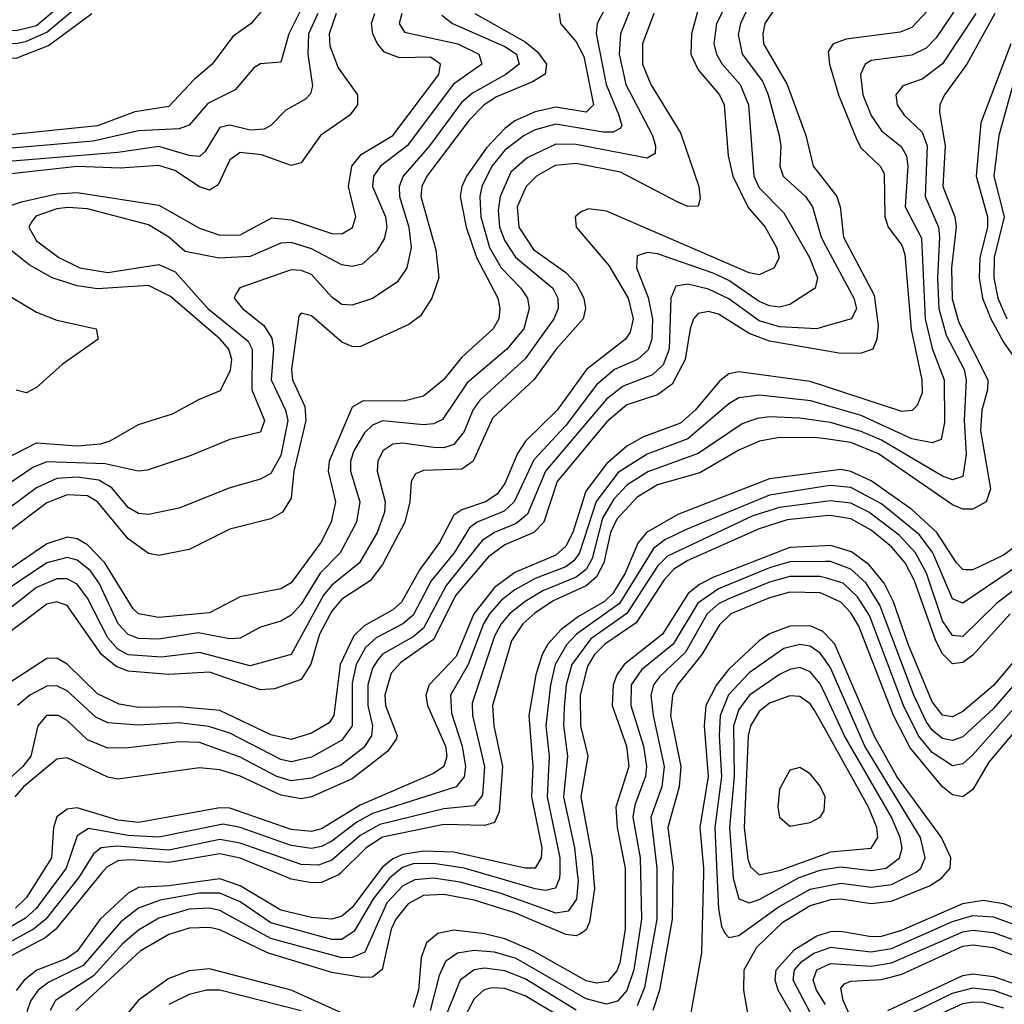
# Model space of a CAD drawing. Header units: inches. Extents: x 990535 to 1117859, y 769386 to 892122.
# Tile 180 of 256: x 1028417 to 1030352, y 859742 to 861678. Entities that reach past the tile are written whole.
import ezdxf

# ---------------------------------------------------------------- set-up
doc = ezdxf.new("R2010")
doc.units = ezdxf.units.IN
doc.header["$MEASUREMENT"] = 0
for name, color, linetype in [('B0825', 7, 'Continuous'), ('B0826', 7, 'Continuous'), ('B0835', 7, 'Continuous'), ('B0836', 7, 'Continuous')]:
    doc.layers.add(name, color=color, linetype=linetype)

msp = doc.modelspace()

# ---------------------------------------------------------------- linework, layer by layer
at = {"layer": 'B0825', "color": 5}
for points, elevation in [([(1028500.7, 860000), (1028449.3, 859930.7), (1028428.6, 859911.4), (1028350, 859865.5)], 2740), ([(1028538.1, 860000), (1028531.9, 859990), (1028468, 859910), (1028444.1, 859890), (1028383.2, 859856.8)], 2760), ([(1029155.4, 860000), (1029143.3, 859990), (1029112.2, 859950), (1029074, 859886), (1029050, 859870), (1029030, 859869.8), (1028910, 859902.5), (1028850, 859943.7), (1028810, 859961), (1028770, 859960.5), (1028692.7, 859947.3), (1028650, 859931.4), (1028615.3, 859904.7), (1028541.3, 859818.7), (1028474, 859786), (1028453.2, 859770), (1028438.8, 859750), (1028431.8, 859730), (1028431.6, 859710), (1028454.9, 859650), (1028457, 859630), (1028449.3, 859610), (1028390, 859546.7)], 2840), ([(1028577.9, 860000), (1028488, 859890), (1028466.7, 859873.3), (1028401.5, 859838.5)], 2780), ([(1028460.4, 860000), (1028430, 859952.1), (1028408.5, 859931.5)], 2720), ([(1029120.7, 860000), (1029070, 859932.8), (1029050, 859915.8), (1029030, 859909.6), (1028990, 859913.2), (1028930, 859927.3), (1028850, 859975), (1028810, 859989.2), (1028710, 859975), (1028650, 859971.7), (1028630, 859960.8), (1028574.7, 859910), (1028530, 859847), (1028508.5, 859831.5), (1028450.6, 859809.4), (1028425.9, 859790), (1028410, 859769.3)], 2820), ([(1029512.5, 860000), (1029514, 859986), (1029511.1, 859948.9), (1029494.6, 859925.4), (1029470, 859921.5), (1029360.8, 859960.8), (1029282.4, 859982.4), (1029230, 859990.1), (1029193.2, 859986.8), (1029170, 859975), (1029138.5, 859941.5), (1029095.2, 859844.8), (1029070, 859834.6), (1029050, 859833.7), (1028910, 859871.6), (1028810, 859926.9), (1028790, 859931), (1028750, 859929.1), (1028690, 859911.9), (1028650, 859888), (1028618.6, 859861.4), (1028561.9, 859798.1), (1028487.4, 859750), (1028477, 859730)], 2860), ([(1029544, 860000), (1029546.6, 859970), (1029536.2, 859903.8), (1029530, 859888.8), (1029519, 859881), (1029510, 859876.7), (1029490, 859879.3), (1029390, 859921.9), (1029310, 859946.8), (1029250, 859958.5), (1029210, 859955.9), (1029180.4, 859939.6), (1029155.8, 859910), (1029147, 859890), (1029129.1, 859810.9), (1029110, 859796), (1029090, 859795.1), (1029030, 859805), (1028903.7, 859843.7), (1028810, 859888.8), (1028790, 859893.4), (1028750, 859891.9), (1028710, 859879.5), (1028653.5, 859846.5), (1028527.2, 859730)], 2880), ([(1029046.9, 860000), (1029043.4, 859996.6), (1029010, 859981.8), (1028990, 859980.9), (1028950, 859988.6), (1028922.3, 860000)], 2780), ([(1029606.3, 860000), (1029606.3, 859890), (1029595.8, 859824.2), (1029590, 859808.4), (1029572.5, 859787.5), (1029550, 859783.7), (1029530, 859788.3), (1029426.6, 859846.6), (1029370, 859870.9), (1029330, 859881.1), (1029270, 859887.8), (1029238.4, 859881.6), (1029216.5, 859863.5), (1029205.9, 859834.1), (1029200.5, 859770), (1029190, 859736.3)], 2920), ([(1029636.8, 860000), (1029638.6, 859910), (1029623.8, 859810), (1029610, 859769.3), (1029591.6, 859748.4), (1029570, 859742.7), (1029530, 859753.4), (1029392.1, 859832.1), (1029350, 859844.6), (1029310, 859848.3), (1029276.9, 859843.1), (1029253.2, 859826.8), (1029241, 859799), (1029223.2, 859730)], 2940), ([(1029477.9, 860000), (1029477.8, 859990), (1029469.6, 859970.4), (1029450, 859965.8), (1029430, 859969), (1029324.4, 860000)], 2840), ([(1029668.9, 860000), (1029669, 859910), (1029644.3, 859775.7), (1029630, 859739.2)], 2960), ([(1029700.5, 860000), (1029698.6, 859910), (1029674.2, 859770), (1029661, 859730)], 2980), ([(1029760.2, 860000), (1029756.6, 859843.4), (1029729.1, 859689.1), (1029731.7, 859671.7), (1029744.1, 859664.1), (1029790, 859667.4), (1029830, 859680.7), (1029845.3, 859694.7), (1029850.2, 859710), (1029839.4, 859770), (1029840.4, 859810), (1029865.3, 859854.7), (1029916.4, 859903.6), (1029970, 859936.3), (1030000, 859945.3)], 3020), ([(1029786.8, 860000), (1029790, 859930), (1029795.8, 859895.8), (1029802.4, 859882.4), (1029810, 859873.8), (1029830, 859877.5), (1029907, 859933), (1029970, 859968.9), (1030000, 859974.7)], 3040), ([(1029817.8, 860000), (1029818.5, 859990), (1029830, 859949.7), (1029850, 859942.1), (1029870, 859948.6), (1029948.7, 859991.3), (1029972.6, 860000)], 3060), ([(1029866.6, 860000), (1029870, 859996.9), (1029884.3, 860000)], 3080), ([(1029941.6, 859710), (1029906.9, 859770), (1029901, 859790), (1029903.3, 859810), (1029939, 859850), (1029983, 859877), (1030000, 859882.5)], 2980), ([(1030000, 859639.9), (1029989.2, 859690), (1029936.6, 859790), (1029939.2, 859810), (1029953.5, 859826.5), (1029977.2, 859842.8), (1030000, 859851)], 2960), ([(1029110, 859697.9), (1028950.4, 859770), (1028790, 859811.9), (1028750, 859808.2), (1028710, 859793.4), (1028650, 859750.2), (1028616.7, 859710)], 2920), ([(1029510, 859730.9), (1029410, 859792.5), (1029370, 859808.3), (1029330, 859813.4), (1029309.6, 859810), (1029282.6, 859790), (1029250.2, 859710)], 2960), ([(1030000, 859742.1), (1029982.8, 859770), (1029976.2, 859790), (1029983.4, 859810), (1030000, 859817.8)], 2940), ([(1028970, 859729.3), (1028810, 859770.2), (1028783.7, 859770), (1028750, 859761.9), (1028710, 859742.1)], 2940), ([(1029550, 859675.4), (1029410, 859759.3), (1029370, 859773.6), (1029345.3, 859774.7), (1029329.2, 859770.8), (1029310, 859753.3), (1029265.7, 859670)], 2980)]:
    msp.add_lwpolyline(points, dxfattribs=dict(at, elevation=elevation))
at = {"layer": 'B0826', "color": 5}
for points, elevation in [([(1030000, 861753.8), (1029934.1, 861754.1), (1029890, 861743.7), (1029869.6, 861730.4), (1029852.4, 861710), (1029832.9, 861670), (1029828.7, 861648.7), (1029836.4, 861610), (1029876.5, 861556.5), (1029887.7, 861530), (1029909, 861450), (1029912.6, 861430), (1029910.7, 861390), (1029917, 861370), (1029961.1, 861330), (1029974.5, 861310), (1029991.4, 861250), (1030000, 861234)], 2660), ([(1028270, 861712.9), (1028350, 861671.5), (1028390, 861658), (1028410, 861656.2), (1028450, 861666), (1028530, 861734.2)], 2360), ([(1029582.1, 861730), (1029551.4, 861670), (1029549.8, 861650.2), (1029568.9, 861550), (1029593.9, 861490), (1029599.7, 861470), (1029596.4, 861463.6), (1029583.1, 861456.9), (1029563.2, 861456.8), (1029470, 861472.2), (1029430, 861461.2), (1029407.8, 861450), (1029370, 861421), (1029344.7, 861390), (1029324.9, 861350), (1029321.1, 861330), (1029322.8, 861290), (1029340, 861230), (1029362.8, 861190), (1029401.8, 861150), (1029414.7, 861130), (1029417.9, 861110), (1029407.4, 861070), (1029374.2, 861030), (1029296.4, 860963.6), (1029247.9, 860892.1), (1029230, 860883), (1029210, 860881.6), (1029130, 860889.2), (1029110, 860881), (1029094.2, 860865.8), (1029073.2, 860830), (1029067.1, 860810), (1029066.8, 860790), (1029084.9, 860730), (1029078.9, 860690), (1029046.4, 860630), (1029007.4, 860590), (1028970, 860529.1), (1028950, 860507), (1028930, 860495.4), (1028890, 860483.9), (1028850, 860461.7), (1028830, 860460.5), (1028767.3, 860472.7), (1028690, 860460.2), (1028650, 860461.3), (1028630, 860469.3), (1028610.4, 860490.4), (1028573.3, 860570), (1028555.1, 860595.1), (1028530, 860615.4), (1028510, 860620.4), (1028470, 860610.3), (1028370, 860543)], 2540), ([(1029629.6, 861730), (1029597.6, 861650), (1029594.5, 861610), (1029608.1, 861550), (1029660.1, 861450), (1029666.2, 861430), (1029665.4, 861414.6), (1029650, 861405.3), (1029510, 861432.1), (1029470, 861433.2), (1029413.8, 861406.2), (1029382.1, 861377.9), (1029360.7, 861330), (1029356.9, 861303.1), (1029359.6, 861270), (1029370, 861242.7), (1029390.9, 861210.9), (1029464.7, 861150), (1029474.4, 861130), (1029474.6, 861110), (1029466.4, 861090), (1029410, 861010.8), (1029321.1, 860930), (1029307.4, 860910), (1029290, 860868), (1029270, 860842.4), (1029250, 860836), (1029230, 860836.5), (1029170, 860845.6), (1029150, 860843.1), (1029130.1, 860829.9), (1029120.4, 860810), (1029119, 860790), (1029135.2, 860730), (1029133.6, 860710), (1029119.1, 860670), (1029084.7, 860610), (1029030, 860566), (1029013.7, 860546.3), (1028950.2, 860429.8), (1028870, 860407.5), (1028770, 860434.1), (1028695.3, 860424.7), (1028630, 860429.3), (1028610, 860440.4), (1028590, 860462.4), (1028550, 860540.9), (1028530, 860567.9), (1028510, 860578.5), (1028490, 860578.7), (1028450, 860561.4), (1028370, 860499.4)], 2560), ([(1029816.1, 861730), (1029786, 861670), (1029780.7, 861630), (1029786.2, 861610), (1029797.2, 861590), (1029832.3, 861550), (1029848.9, 861510), (1029859.3, 861370), (1029870, 861347.2), (1029918.3, 861298.3), (1029968.9, 861210), (1029984.3, 861170), (1029980.1, 861150), (1029930, 861117.8), (1029910, 861112.6), (1029890, 861115.2), (1029870, 861123.6), (1029810, 861165.1), (1029779.2, 861179.2), (1029670, 861217.4), (1029650, 861219.9), (1029630, 861213.2), (1029628.9, 861190), (1029651.8, 861131.8), (1029660.3, 861090), (1029659.1, 861050), (1029651.5, 861028.5), (1029630.5, 861010), (1029585.5, 860990), (1029550, 860960.2), (1029490, 860880.1), (1029427.2, 860812.8), (1029388.2, 860730), (1029368.5, 860711.5), (1029315.6, 860690), (1029300.9, 860679.1), (1029270.6, 860630), (1029225.6, 860574.4), (1029190, 860506.9), (1029170, 860490.2), (1029117.1, 860462.9), (1029096.2, 860443.8), (1029078.2, 860410), (1029070, 860374.4), (1029070.2, 860290), (1029050, 860261.7), (1028990, 860227.9), (1028950, 860218.9), (1028930, 860223.4), (1028830, 860275), (1028788.7, 860288.7), (1028730, 860295.7), (1028650, 860291.2), (1028590, 860295.7), (1028566.7, 860306.7), (1028510, 860358.7), (1028490, 860368.3), (1028470, 860367.8), (1028436.6, 860350), (1028412.6, 860330)], 2640), ([(1028190, 861710.8), (1028310, 861654.4), (1028372.7, 861632.7), (1028410, 861630.9), (1028430, 861635.3), (1028470, 861653.4), (1028550, 861720.3)], 2340), ([(1029752.7, 861707.3), (1029737, 861650), (1029735.7, 861610), (1029750, 861579), (1029792, 861530), (1029801.4, 861510), (1029808.7, 861410), (1029818.2, 861370), (1029848.2, 861308.2), (1029881.5, 861270), (1029904.2, 861230), (1029908.9, 861210), (1029899.6, 861190), (1029870, 861176.2), (1029850, 861180), (1029570, 861301.1), (1029534.4, 861305.6), (1029520.2, 861299.8), (1029508.6, 861290), (1029510.5, 861270), (1029574.5, 861194.5), (1029612.6, 861130), (1029622.1, 861090), (1029616.4, 861063.6), (1029607.4, 861050), (1029530.8, 860990), (1029473.2, 860910), (1029410.9, 860849.1), (1029394.7, 860825.3), (1029370, 860766.1), (1029355.1, 860744.9), (1029332, 860730), (1029285.5, 860714.5), (1029270, 860703.5), (1029241.8, 860650), (1029202.8, 860597.2), (1029167.3, 860532.7), (1029150, 860517.9), (1029093.5, 860486.5), (1029073.6, 860466.4), (1029046.8, 860410), (1029034.3, 860310), (1029024.7, 860295.3), (1028990, 860275.4), (1028950, 860262.7), (1028910, 860271.8), (1028810, 860319.8), (1028730, 860327.1), (1028650, 860325.8), (1028612.1, 860332.1), (1028570, 860352.6), (1028510, 860411), (1028490, 860422.4), (1028470, 860421.8), (1028359, 860350)], 2620), ([(1030000, 861716.1), (1029950, 861719.4), (1029925.2, 861714.8), (1029900.4, 861699.6), (1029881.3, 861670), (1029876.8, 861650), (1029878.6, 861630), (1029925.1, 861550), (1029961.7, 861450), (1029976, 861390), (1030000, 861358.8)], 2680), ([(1028183.5, 861683.5), (1028261.9, 861641.9), (1028332.7, 861612.7), (1028370, 861603.5), (1028410, 861602.2), (1028473.4, 861626.6), (1028558.4, 861690)], 2320), ([(1028967.1, 861692.9), (1028945.5, 861650), (1028930, 861594.1), (1028890, 861590.7), (1028877.1, 861582.9), (1028840.4, 861539.6), (1028786.8, 861513.2), (1028749.8, 861470.2), (1028730, 861463), (1028650, 861459.4), (1028561, 861439), (1028370, 861422.5)], 2340), ([(1029002.9, 861690), (1028984.1, 861650), (1028983.2, 861610), (1028992.1, 861547.9), (1028988.2, 861531.8), (1028978.5, 861521.5), (1028940, 861500), (1028910.4, 861469.6), (1028897.5, 861462.5), (1028870, 861460.5), (1028830, 861470.5), (1028810, 861465.9), (1028781.3, 861418.7), (1028770, 861408.6), (1028750, 861410.4), (1028690, 861428.3), (1028610, 861416.7), (1028370, 861397.2)], 2360), ([(1029038.9, 861690), (1029024.7, 861650), (1029026.1, 861626.1), (1029042.9, 861582.9), (1029080.9, 861530), (1029080.3, 861510), (1029065.4, 861490), (1029008.1, 861450), (1028970, 861396.6), (1028950, 861391.2), (1028891.7, 861411.7), (1028850, 861416.5), (1028830, 861402.4), (1028807.1, 861352.9), (1028790, 861342.8), (1028770, 861349), (1028721.4, 861381.4), (1028690, 861391.1), (1028614.4, 861385.6), (1028530, 861388.9), (1028370, 861371.4)], 2380), ([(1029167.4, 861690), (1029162.6, 861670), (1029173.2, 861653.2), (1029277.8, 861630), (1029319, 861610), (1029324.6, 861590), (1029269.2, 861550.8), (1029178.1, 861430), (1029126.1, 861390), (1029112.1, 861370), (1029109.8, 861350), (1029135.5, 861290), (1029138.3, 861270), (1029133.3, 861246.7), (1029118, 861222), (1029090, 861197.2), (1029070, 861192.6), (1029050, 861195.5), (1028990, 861227.2), (1028950, 861239.7), (1028930, 861238.6), (1028870, 861212.5), (1028808.6, 861208.6), (1028742.2, 861222.2), (1028709.9, 861250), (1028670, 861274.7), (1028550, 861305.7), (1028511.2, 861308.8), (1028490, 861305.6), (1028448.5, 861291.5), (1028440, 861280), (1028434.8, 861270), (1028450, 861243.2), (1028494, 861210), (1028535.1, 861190), (1028590, 861180.9), (1028690, 861196.3), (1028722.3, 861182.3), (1028786.4, 861110), (1028866, 861046), (1028873.8, 861030), (1028873.3, 860950), (1028897.7, 860890), (1028890, 860866.8), (1028830, 860852.8), (1028750, 860819.9), (1028667.5, 860792.5), (1028649.6, 860790.4), (1028585, 860805), (1028470, 860808.6), (1028442.4, 860797.6), (1028370, 860748.1)], 2440), ([(1029311.2, 861690), (1029410, 861633.9), (1029434.6, 861614.6), (1029452.3, 861590), (1029449.1, 861570.9), (1029424.3, 861555.7), (1029353.8, 861526.2), (1029329.3, 861510), (1029300.1, 861479.9), (1029216.6, 861370), (1029207.1, 861350), (1029205.1, 861330), (1029234.6, 861225.4), (1029240.4, 861170), (1029226.7, 861130), (1029204.7, 861095.3), (1029181.2, 861078.8), (1029085.2, 861034.8), (1029070, 861035.1), (1029050, 861043.9), (1028990, 861095.8), (1028970, 861100.7), (1028965.2, 861094.8), (1028950.7, 860990), (1028953.1, 860970), (1028977.1, 860917.1), (1028979.3, 860890), (1028955.3, 860790), (1028950, 860737.2), (1028933.1, 860710), (1028910, 860696.8), (1028830, 860676.1), (1028750, 860636), (1028690, 860624.6), (1028670, 860628.6), (1028630, 860657.3), (1028570, 860730.2), (1028550, 860741.7), (1028510, 860743.8), (1028470, 860727.9), (1028370, 860652.6)], 2480), ([(1029477.1, 861690), (1029479.6, 861670), (1029510, 861634.4), (1029525.5, 861605.5), (1029544.5, 861510), (1029530, 861495.7), (1029470, 861505.5), (1029430, 861496.4), (1029390, 861479.1), (1029370, 861464.1), (1029334.3, 861425.7), (1029294.5, 861370), (1029285.6, 861350), (1029282.6, 861330), (1029293.9, 861270), (1029314.2, 861210), (1029356.3, 861130), (1029360.5, 861110), (1029358.3, 861090), (1029347.3, 861070), (1029285.6, 861014.4), (1029250, 860970.3), (1029210, 860937.4), (1029171.9, 860928.1), (1029091.7, 860928.3), (1029070, 860916.2), (1029024.9, 860810), (1029023.3, 860790), (1029037.3, 860730), (1029028.8, 860690), (1029008.8, 860650), (1028950, 860570.9), (1028930, 860559.2), (1028850, 860543.3), (1028790, 860511.5), (1028690, 860502.9), (1028650, 860509.9), (1028639.7, 860519.7), (1028584.1, 860610), (1028550, 860645.2), (1028530, 860657.3), (1028510, 860660.3), (1028470, 860647.7), (1028370, 860579)], 2520), ([(1029246.6, 861686.6), (1029267.2, 861670), (1029370, 861625), (1029393.1, 861610), (1029398.5, 861590), (1029372.2, 861570), (1029306.7, 861533.3), (1029284.9, 861515.1), (1029222.2, 861430), (1029170.5, 861370), (1029162.8, 861350), (1029163.4, 861330), (1029181.7, 861270), (1029185.8, 861230), (1029177.4, 861190), (1029158.4, 861161.6), (1029110, 861129.5), (1029070, 861116.6), (1029050, 861117.7), (1029030, 861132.1), (1028990, 861176.6), (1028970, 861184.9), (1028950, 861186.1), (1028849.5, 861150.5), (1028841.7, 861138.3), (1028838.6, 861130), (1028854.8, 861110), (1028896.8, 861076.8), (1028912, 861052), (1028915.6, 861030), (1028910.9, 860970), (1028939.4, 860910), (1028943.9, 860890), (1028930, 860821), (1028910, 860785.7), (1028890, 860774.6), (1028830, 860757.7), (1028730, 860717.6), (1028670, 860705.3), (1028650, 860707.1), (1028630, 860719), (1028597.6, 860757.6), (1028572.6, 860772.6), (1028530, 860778.7), (1028490, 860775.9), (1028450, 860757.3), (1028370, 860698.3)], 2460), ([(1028898.2, 861701.8), (1028871.7, 861670), (1028835.4, 861644.6), (1028795.2, 861590), (1028760, 861560), (1028710, 861507.3), (1028643.2, 861496.8), (1028570, 861469), (1028371, 861449)], 2320), ([(1029663.1, 861690), (1029640.7, 861630), (1029640.8, 861590), (1029656.9, 861550), (1029715.5, 861455.5), (1029751.3, 861350), (1029754, 861326), (1029750, 861311), (1029730, 861310.7), (1029710, 861319.3), (1029597.7, 861377.7), (1029510, 861394.7), (1029469, 861391), (1029432.4, 861370), (1029411.8, 861350), (1029394.1, 861310), (1029397.4, 861270), (1029426.2, 861226.2), (1029490, 861180.6), (1029510, 861159.1), (1029525.5, 861130), (1029528.8, 861110), (1029524.3, 861090), (1029471.3, 861030), (1029427.3, 860970), (1029345.8, 860894.2), (1029307.7, 860810), (1029285.9, 860794.1), (1029210, 860791.8), (1029194.7, 860785.3), (1029185.9, 860770), (1029183.5, 860730), (1029173.7, 860690), (1029130, 860606.6), (1029105.4, 860574.6), (1029050, 860538.4), (1029030, 860514.9), (1029006.2, 860470), (1028988.9, 860411.1), (1028970, 860380.7), (1028917.8, 860362.2), (1028890, 860360.6), (1028790, 860395.3), (1028710, 860390.5), (1028630, 860397.2), (1028606.3, 860406.3), (1028577.4, 860430), (1028510, 860526.4), (1028490, 860533.4), (1028470, 860529), (1028379.6, 860460.4)], 2580), ([(1028391.5, 861310), (1028420.2, 861319.8), (1028490, 861335.6), (1028530, 861338.1), (1028690, 861313.2), (1028770, 861267.6), (1028810, 861254.3), (1028850, 861255), (1028912, 861288), (1028950, 861284.1), (1029030, 861257.1), (1029050, 861257), (1029070.8, 861269.2), (1029077.4, 861290), (1029063, 861350), (1029069.8, 861390), (1029087.5, 861412.5), (1029150, 861450.2), (1029240.5, 861570), (1029243.6, 861590), (1029224.2, 861604.2), (1029163, 861603), (1029133.9, 861613.9), (1029119.9, 861630), (1029110.5, 861650), (1029108.4, 861670), (1029115, 861690)], 2420), ([(1028390, 860815), (1028450, 860846.2), (1028530, 860840.1), (1028576.1, 860843.9), (1028594.6, 860850), (1028650, 860881.9), (1028716.9, 860903.1), (1028768.6, 860931.4), (1028811.3, 860948.7), (1028831.4, 860988.6), (1028834, 861010), (1028828.1, 861030), (1028810.9, 861050), (1028713.4, 861133.4), (1028670, 861155), (1028570, 861148.7), (1028530, 861154.4), (1028480.8, 861170), (1028435.6, 861195.6), (1028393, 861230)], 2420), ([(1028357.8, 861157.8), (1028450, 861102.5), (1028490, 861087.3), (1028567.4, 861070), (1028570.8, 861050), (1028500.1, 860999.9), (1028450, 860954.7), (1028430, 860944), (1028410, 860949.4)], 2380), ([(1030000, 861075), (1029983, 861070), (1029910, 861074.1), (1029870, 861085.8), (1029810, 861129.2), (1029770, 861147.8), (1029730, 861157.5), (1029706, 861154), (1029696.4, 861130), (1029693.2, 861030), (1029681, 860999), (1029660.5, 860979.5), (1029602.8, 860957.2), (1029570, 860931.9), (1029449.8, 860790.2), (1029414.5, 860705.5), (1029392.6, 860687.4), (1029350, 860670), (1029325.8, 860654.2), (1029254.6, 860565.4), (1029210, 860481.5), (1029190, 860464.4), (1029130, 860430.8), (1029120.4, 860419.6), (1029110, 860402.9), (1029101.2, 860370), (1029100.7, 860330), (1029110, 860290), (1029108.2, 860270), (1029092.8, 860247.2), (1029047.7, 860212.3), (1028990, 860187.1), (1028950, 860181.4), (1028922.4, 860190), (1028850, 860227.9), (1028770, 860256.8), (1028730, 860258.4), (1028630, 860246.2), (1028590, 860245.7), (1028550, 860262.5), (1028510, 860299.9), (1028492.3, 860310), (1028469.6, 860310), (1028452.5, 860290), (1028439, 860230), (1028423.2, 860210), (1028377.7, 860170)], 2660), ([(1030000, 861026.9), (1029890, 861045.6), (1029850, 861060.6), (1029790, 861098.6), (1029770, 861104.2), (1029750, 861100.1), (1029741, 861090), (1029734.1, 861070), (1029724.7, 861010), (1029698.6, 860961.4), (1029670, 860940.6), (1029610, 860920.9), (1029570, 860886.3), (1029472.8, 860770), (1029446.9, 860690), (1029426.9, 860670), (1029370, 860645.5), (1029337.9, 860622.1), (1029273.6, 860546.4), (1029230, 860459.3), (1029166, 860414), (1029147, 860393), (1029134.4, 860350), (1029135.9, 860330), (1029158.7, 860270), (1029156.5, 860263.5), (1029140, 860240), (1029070, 860185.3), (1028990, 860150.1), (1028970, 860146.4), (1028930, 860153.7), (1028850, 860191.1), (1028810, 860203.4), (1028770, 860207.1), (1028610, 860184.6), (1028590, 860189), (1028510, 860227.1), (1028490, 860224.4), (1028424.2, 860170), (1028407.5, 860150)], 2680), ([(1030000, 860956.6), (1029970, 860966.4), (1029830, 860985.8), (1029810, 860981.4), (1029792.3, 860967.7), (1029744.3, 860910), (1029715.1, 860884.9), (1029642.3, 860857.7), (1029610, 860839.7), (1029570, 860805), (1029529.3, 860750.7), (1029503.9, 860670), (1029490, 860642.7), (1029470, 860625.3), (1029390, 860591.1), (1029350, 860561.7), (1029309.2, 860510), (1029274.2, 860425.8), (1029221.6, 860370), (1029215, 860350), (1029217.9, 860330), (1029253.5, 860250), (1029256.4, 860230), (1029250.5, 860209.5), (1029230, 860196.3), (1029086.1, 860133.9), (1029010, 860087.5), (1028990, 860082.2), (1028950, 860085.7), (1028830, 860128), (1028810, 860128.4), (1028650, 860099.7), (1028610, 860104.3), (1028530, 860128.3), (1028510, 860125.8), (1028490, 860110.7), (1028483.2, 860090), (1028479.5, 860030), (1028460.4, 860000)], 2720), ([(1030000, 860920.3), (1029971.2, 860928.8), (1029870, 860939.8), (1029830, 860934.3), (1029810, 860922.3), (1029730, 860853.6), (1029650, 860823.9), (1029592.5, 860787.5), (1029549.3, 860730.7), (1029517, 860630), (1029506, 860614), (1029490, 860602.5), (1029430, 860579), (1029390, 860557), (1029363.5, 860536.5), (1029340.3, 860510), (1029328.1, 860490), (1029298.3, 860410), (1029263.1, 860350), (1029265.5, 860314.5), (1029286.4, 860250), (1029292.5, 860210), (1029290, 860189.3), (1029274.3, 860170), (1029110, 860117.4), (1029079.4, 860100.6), (1029030, 860062.9), (1029010, 860052.4), (1028990, 860048.7), (1028950, 860054.2), (1028850, 860090.1), (1028816.5, 860096.5), (1028690, 860071.1), (1028630, 860074), (1028552.3, 860087.7), (1028530, 860073.7), (1028508.1, 860010), (1028500.7, 860000)], 2740), ([(1030000, 860887.3), (1029950, 860894.7), (1029890, 860897), (1029865.9, 860894.1), (1029836.6, 860883.4), (1029750, 860824.9), (1029650.9, 860789.1), (1029610, 860762.7), (1029584.6, 860735.4), (1029561.8, 860698.2), (1029541.6, 860618.4), (1029530, 860596.8), (1029510, 860581.9), (1029445, 860555), (1029410, 860534.4), (1029379.1, 860510), (1029362.8, 860490), (1029350, 860465.8), (1029305.8, 860334.2), (1029306.4, 860310), (1029330.2, 860210), (1029326.4, 860153.6), (1029310, 860132.3), (1029250, 860126.6), (1029124.3, 860095.7), (1029086, 860074), (1029030, 860025.8), (1029004.3, 860015.7), (1028970, 860016.9), (1028850, 860059.3), (1028810, 860066.6), (1028710, 860045.6), (1028607, 860053), (1028576.8, 860050), (1028561.7, 860038.3), (1028538.1, 860000)], 2760), ([(1030000, 860853.5), (1029984.3, 860855.7), (1029910, 860856.7), (1029870.7, 860849.3), (1029830, 860831.6), (1029753.2, 860786.8), (1029670, 860763.1), (1029630, 860739), (1029590, 860695.6), (1029577.7, 860670), (1029564.8, 860610), (1029550, 860582.8), (1029530, 860565.2), (1029464.9, 860535.1), (1029429, 860511), (1029405.7, 860490), (1029383.2, 860456.8), (1029345.8, 860330), (1029348.2, 860290), (1029365.4, 860210), (1029359.3, 860120.7), (1029350, 860099.8), (1029330, 860093.8), (1029250, 860095.5), (1029130, 860071), (1029097.6, 860050), (1029046.9, 860000)], 2780), ([(1030000, 860789.8), (1029890, 860775.4), (1029710, 860705.1), (1029648.5, 860670), (1029631.4, 860648.6), (1029606.5, 860590), (1029582.2, 860550), (1029566, 860534), (1029515.1, 860504.9), (1029480.9, 860479.1), (1029454.5, 860450), (1029443.4, 860430), (1029431.2, 860390), (1029417.3, 860310), (1029425.1, 860210), (1029422.2, 860150), (1029443.1, 860050), (1029441.6, 860030), (1029430, 860010), (1029410, 860010), (1029270, 860041.4), (1029210, 860043.3), (1029170, 860037.1), (1029150, 860028.4), (1029129, 860011), (1029120.7, 860000)], 2820), ([(1030000, 860760.5), (1029890, 860743.1), (1029724.8, 860675.2), (1029684.4, 860655.6), (1029662, 860638), (1029595.3, 860530), (1029510.6, 860470), (1029491, 860449), (1029468.9, 860410), (1029459.6, 860370), (1029450.9, 860290), (1029457, 860230), (1029453.2, 860150), (1029478.2, 860030), (1029477.9, 860000)], 2840), ([(1030000, 860730.6), (1029910, 860719), (1029857.7, 860702.3), (1029690, 860623.4), (1029670, 860603.5), (1029609.6, 860510.4), (1029539.2, 860460.8), (1029501.6, 860410), (1029490.5, 860370), (1029486.4, 860326.4), (1029485.2, 860290), (1029493.3, 860230), (1029485.3, 860150), (1029507.1, 860050), (1029512.5, 860000)], 2860), ([(1030000, 860702.3), (1029925.1, 860694.9), (1029870, 860677.1), (1029730, 860614.8), (1029702.5, 860597.5), (1029683.4, 860576.6), (1029628.1, 860491.9), (1029566.7, 860450), (1029546.5, 860430), (1029532.7, 860407.3), (1029518.4, 860350), (1029519, 860290), (1029533, 860230), (1029519.6, 860150), (1029541.4, 860030), (1029544, 860000)], 2880), ([(1030000, 860643.5), (1029930, 860640.1), (1029778.8, 860581.2), (1029752.3, 860567.7), (1029730.5, 860549.5), (1029679.9, 860470), (1029604.5, 860410), (1029590.2, 860390), (1029582.9, 860370), (1029580.8, 860330), (1029609.3, 860250), (1029613.9, 860210), (1029588.5, 860130), (1029591, 860090), (1029606.3, 860010), (1029606.3, 860000)], 2920), ([(1030000, 860612.6), (1029930, 860612.1), (1029890, 860600.4), (1029790, 860558.7), (1029749.2, 860530.8), (1029700.9, 860450), (1029639.5, 860400.5), (1029618.5, 860370), (1029618, 860330), (1029642.6, 860250), (1029648.5, 860210), (1029646.6, 860190), (1029625.3, 860134.7), (1029621.6, 860110), (1029636.2, 860030), (1029636.8, 860000)], 2940), ([(1030000, 860580.4), (1029990, 860583.4), (1029930, 860583.1), (1029890, 860572), (1029810, 860539.5), (1029790, 860529.6), (1029767.7, 860510), (1029725.4, 860434.6), (1029674.1, 860385.9), (1029662.5, 860370), (1029657.1, 860350), (1029661.3, 860310), (1029683.3, 860210), (1029678.7, 860170), (1029657.2, 860110), (1029668.9, 860010), (1029668.9, 860000)], 2960), ([(1030000, 860546.4), (1029990, 860550.8), (1029930, 860552.6), (1029890, 860541.5), (1029814.4, 860510), (1029791.9, 860488.1), (1029757.1, 860430), (1029709.6, 860370), (1029699.6, 860350), (1029695.8, 860310), (1029715.7, 860210), (1029712.7, 860170), (1029690.5, 860090), (1029700.7, 860010), (1029700.5, 860000)], 2980), ([(1030000, 860470.1), (1029995.2, 860475.2), (1029970, 860486), (1029930, 860485.7), (1029890, 860470.4), (1029870, 860457), (1029810, 860400.9), (1029785.7, 860370), (1029765.1, 860330), (1029761.5, 860290), (1029769.9, 860190), (1029753.5, 860090), (1029760.4, 860010), (1029760.2, 860000)], 3020), ([(1030000, 860418.2), (1029990, 860432.7), (1029970, 860446.1), (1029950, 860449.7), (1029918.2, 860441.8), (1029850, 860393.8), (1029809.6, 860350.4), (1029793.3, 860310), (1029791, 860270), (1029795.6, 860190), (1029782.6, 860090), (1029786.8, 860000)], 3040), ([(1030000, 860350.5), (1029990, 860372), (1029970, 860395.9), (1029950, 860404.3), (1029930, 860400.7), (1029910, 860390.4), (1029850.8, 860350), (1029830, 860322.1), (1029819.7, 860290), (1029821, 860190), (1029811.5, 860090), (1029817.8, 860000)], 3060), ([(1030000, 860281.6), (1029979, 860319), (1029970, 860332.9), (1029950, 860347.1), (1029930, 860348.9), (1029890, 860334.3), (1029870, 860318.1), (1029852.7, 860290), (1029848.3, 860270), (1029840.4, 860090), (1029847.7, 860027.7), (1029852.7, 860012.7), (1029866.6, 860000)], 3080), ([(1028922.3, 860000), (1028850, 860029.8), (1028810, 860038.4), (1028710, 860021.4), (1028633.4, 860026.6), (1028610, 860024.3), (1028587.8, 860012.2), (1028577.9, 860000)], 2780), ([(1029884.3, 860000), (1029910, 860005.5), (1030000, 860038.4)], 3080), ([(1029324.4, 860000), (1029290, 860010.1), (1029230, 860018.8), (1029190, 860018.2), (1029168.9, 860011.1), (1029155.4, 860000)], 2840), ([(1029972.6, 860000), (1029990, 860006.3), (1030000, 860007.8)], 3060)]:
    msp.add_lwpolyline(points, dxfattribs=dict(at, elevation=elevation))
at = {"layer": 'B0826', "color": 5, "elevation": 3120}
msp.add_lwpolyline([(1029950, 860207.6), (1029930, 860202.8), (1029910, 860165.3), (1029906.8, 860130), (1029910.1, 860110.1), (1029930, 860092.4), (1029970, 860099.8), (1029989.5, 860110), (1029997.4, 860122.6), (1029999.3, 860150), (1029990, 860171), (1029970, 860195.2)], close=True, dxfattribs=at)
at = {"layer": 'B0835', "color": 5}
for points, elevation in [([(1030000, 859974.7), (1030030, 859980.6), (1030090, 859972.3), (1030130, 859978.1), (1030174.4, 860000)], 3040), ([(1030000, 859945.3), (1030010, 859948.3), (1030030, 859949.4), (1030090, 859940.4), (1030130, 859945.2), (1030204.6, 859975.4), (1030228.1, 859990), (1030236.5, 860000)], 3020), ([(1030000, 859882.5), (1030010, 859885.7), (1030030, 859886.4), (1030090, 859875.6), (1030110, 859876.5), (1030150, 859888.1), (1030270, 859940.4), (1030310, 859947.2), (1030350, 859940.2), (1030450, 859898.5), (1030530, 859841.4), (1030550, 859835.3), (1030570, 859843.9), (1030613.6, 859906.4), (1030672.5, 859947.5), (1030691.1, 859968.9), (1030701.1, 860000)], 2980), ([(1030000, 859851), (1030010, 859854.5), (1030090, 859845.7), (1030130, 859852.2), (1030250, 859905.1), (1030290, 859916.7), (1030330, 859914.4), (1030430, 859877.4), (1030470, 859852.7), (1030530, 859801.2), (1030550, 859791.6), (1030570, 859794.2), (1030590.6, 859810), (1030618.7, 859870), (1030632.1, 859887.9), (1030690, 859926.7), (1030711.6, 859950), (1030724.2, 859975.8), (1030730.7, 860000)], 2960), ([(1030000, 859817.8), (1030010, 859822.4), (1030090, 859817.2), (1030130, 859823.8), (1030270, 859884.5), (1030290, 859888), (1030330, 859883.8), (1030427.8, 859847.8), (1030479.5, 859810), (1030530, 859754.7), (1030550, 859742.7), (1030570, 859747.3), (1030619.5, 859790), (1030640.5, 859850), (1030651.4, 859868.6), (1030710, 859908.8), (1030730.4, 859930), (1030750.4, 859969.6), (1030757.3, 860000)], 2940), ([(1030071.1, 859670), (1030034.8, 859750), (1030030, 859774), (1030037.3, 859782.7), (1030050, 859787.6), (1030110, 859790.9), (1030150, 859801.9), (1030270, 859856.4), (1030290, 859859.2), (1030330, 859853.7), (1030430, 859815.6), (1030481.2, 859770), (1030530, 859690.4)], 2920), ([(1030122.7, 859730), (1030270, 859799), (1030290, 859802), (1030330, 859797.3), (1030394.5, 859774.5), (1030430, 859751.2), (1030459.6, 859710)], 2880), ([(1030173.1, 859726.9), (1030250, 859764.1), (1030290, 859774.5), (1030330, 859769.9), (1030370, 859755.9), (1030400.4, 859740.4)], 2860), ([(1030205.7, 859714.3), (1030270, 859744), (1030290, 859747.5), (1030310, 859746.7), (1030350, 859735.4)], 2840)]:
    msp.add_lwpolyline(points, dxfattribs=dict(at, elevation=elevation))
at = {"layer": 'B0836', "color": 5}
for points, elevation in [([(1030276.5, 861730), (1030217.7, 861642.3), (1030198.3, 861621.7), (1030170, 861607.9), (1030090, 861597.7), (1030078, 861590), (1030068.9, 861570), (1030073.7, 861530), (1030090, 861489.6), (1030110, 861459.3), (1030148.7, 861428.7), (1030159.2, 861410), (1030162, 861390), (1030156.6, 861310), (1030188.5, 861248.5), (1030196.3, 861090), (1030210, 861031.3), (1030233.3, 860970), (1030234, 860886), (1030227.3, 860852.7), (1030210, 860845.9), (1030170, 860853.7), (1030070, 860899.6), (1030000, 860920.3)], 2740), ([(1030232.6, 861730), (1030170, 861662.6), (1030147, 861653), (1030040.7, 861639.3), (1030015.1, 861630), (1030005.2, 861614.8), (1030007.8, 861590), (1030025.6, 861530), (1030061.6, 861441.6), (1030070, 861425.4), (1030107.4, 861390), (1030115.2, 861375.2), (1030116.8, 861290), (1030123.6, 861270), (1030150, 861234.6), (1030156.3, 861216.3), (1030168.8, 861068.8), (1030189.2, 860970), (1030190, 860944.2), (1030180.4, 860919.6), (1030170.3, 860909.7), (1030150, 860907.4), (1030000, 860956.6)], 2720), ([(1030333, 861690), (1030277.7, 861590), (1030234.2, 861530), (1030224.7, 861510), (1030224.4, 861495.6), (1030235.3, 861430), (1030230.7, 861350), (1030254, 861290), (1030256.9, 861270), (1030247.5, 861190), (1030248.9, 861128.9), (1030262.2, 861082.2), (1030319, 860970), (1030318.7, 860950), (1030307.3, 860910), (1030304.7, 860870), (1030324.7, 860755.3), (1030316.1, 860730), (1030290, 860715.3), (1030270, 860715.5), (1030250, 860724), (1030104.3, 860824.3), (1030050, 860846.4), (1030000, 860853.5)], 2780), ([(1030295.8, 861690), (1030230, 861590.6), (1030190, 861560.7), (1030152.2, 861547.8), (1030138.2, 861530), (1030140.7, 861510), (1030154.9, 861490), (1030190, 861456.5), (1030199.7, 861430), (1030195.8, 861330), (1030222.2, 861270), (1030224.2, 861250), (1030220, 861170), (1030222.8, 861110), (1030237.5, 861057.5), (1030272.5, 860990), (1030276.9, 860970), (1030272.5, 860890), (1030276.4, 860823.6), (1030270, 860779.8), (1030250, 860772.9), (1030230, 860780.5), (1030110, 860851.2), (1030070, 860868.2), (1030010, 860885.8), (1030000, 860887.3)], 2760), ([(1030364.3, 861630), (1030305.2, 861474.8), (1030296.2, 861370), (1030318.3, 861290), (1030318.2, 861270), (1030303.2, 861210), (1030301.8, 861170), (1030308.6, 861130), (1030324.9, 861090), (1030350, 861044), (1030401.5, 860970)], 2820), ([(1030385.2, 861610), (1030340.9, 861450), (1030331.1, 861370), (1030351.2, 861290), (1030331.7, 861210), (1030330.9, 861170), (1030338.8, 861130), (1030356.2, 861090)], 2840), ([(1030000, 861358.8), (1030022.2, 861330), (1030028.8, 861310), (1030035.8, 861250), (1030095.9, 861135.9), (1030103.6, 861076.4), (1030101.2, 861050), (1030093.2, 861030), (1030070, 861022.5), (1030030, 861021.8), (1030000, 861026.9)], 2680), ([(1030000, 861234), (1030055.8, 861130), (1030060.8, 861110), (1030051, 861090), (1030000, 861075)], 2660), ([(1030439.3, 860690), (1030350, 860625.4), (1030290, 860596.6), (1030276.4, 860596.4), (1030270, 860596.7), (1030257.6, 860610), (1030219.1, 860670), (1030170, 860715), (1030090, 860771.2), (1030050, 860789.7), (1030030, 860793.8), (1030000, 860789.8)], 2820), ([(1030430, 860639), (1030270, 860531), (1030250, 860539.2), (1030211.3, 860630), (1030184.9, 860664.9), (1030110, 860726.3), (1030050, 860758.4), (1030010, 860762), (1030000, 860760.5)], 2840), ([(1030410, 860587.2), (1030336.1, 860530), (1030270, 860465.5), (1030250, 860467.2), (1030230, 860496.3), (1030198.4, 860590), (1030177.1, 860630), (1030144.7, 860664.7), (1030085.6, 860710), (1030050, 860727.4), (1030010, 860731.9), (1030000, 860730.6)], 2860), ([(1030363.2, 860510), (1030290, 860428.7), (1030270, 860413.9), (1030250, 860411.7), (1030230, 860430.9), (1030216.9, 860456.9), (1030174.9, 860574.9), (1030156.9, 860610), (1030130, 860641.3), (1030090, 860674.6), (1030050, 860696.6), (1030010, 860703.3), (1030000, 860702.3)], 2880), ([(1030415.6, 860470), (1030330, 860368.8), (1030270, 860318), (1030250, 860307.3), (1030230, 860310.5), (1030210, 860337.1), (1030162.5, 860450), (1030133.6, 860533.6), (1030115.4, 860570), (1030086.1, 860606.1), (1030051.5, 860631.5), (1030010, 860644), (1030000, 860643.5)], 2920), ([(1030439.9, 860450), (1030330, 860323.7), (1030270, 860267.8), (1030250, 860260.6), (1030230, 860264.5), (1030210, 860281.1), (1030198.2, 860298.2), (1030174, 860350), (1030107, 860527), (1030079.8, 860570), (1030050, 860597.8), (1030010, 860612.6), (1030000, 860612.6)], 2940), ([(1030450, 860414.2), (1030290, 860233), (1030270, 860215.2), (1030250, 860211.1), (1030210, 860237.2), (1030183.1, 860270), (1030153.5, 860330), (1030086.4, 860506.4), (1030063.2, 860543.2), (1030034.6, 860570), (1030000, 860580.4)], 2960), ([(1030398.2, 860310), (1030321.4, 860218.6), (1030290, 860164.7), (1030270, 860150.2), (1030250, 860154), (1030230, 860170), (1030166.7, 860246.7), (1030133.8, 860310), (1030065.8, 860485.8), (1030050, 860512.1), (1030030, 860533.1), (1030000, 860546.4)], 2980), ([(1030236.5, 860000), (1030244.9, 860010), (1030246.5, 860030), (1030228, 860070), (1030140.4, 860190), (1030095.5, 860270), (1030018.8, 860450), (1030000, 860470.1)], 3020), ([(1030174.4, 860000), (1030178.2, 860001.8), (1030187.6, 860010), (1030196.3, 860030), (1030186.6, 860070), (1030077.5, 860250), (1030010, 860403.6), (1030000, 860418.2)], 3040), ([(1030000, 860007.8), (1030030, 860012.3), (1030090, 860005.2), (1030119.4, 860010), (1030145.8, 860030), (1030150.9, 860049.1), (1030147.1, 860070), (1030129.8, 860110), (1030037.5, 860270), (1030000, 860350.5)], 3060), ([(1030000, 860038.4), (1030010, 860042.1), (1030090, 860049.2), (1030102.8, 860070), (1030100.8, 860090), (1030085, 860130), (1030000, 860281.6)], 3080)]:
    msp.add_lwpolyline(points, dxfattribs=dict(at, elevation=elevation))

doc.saveas('drawing.dxf')
